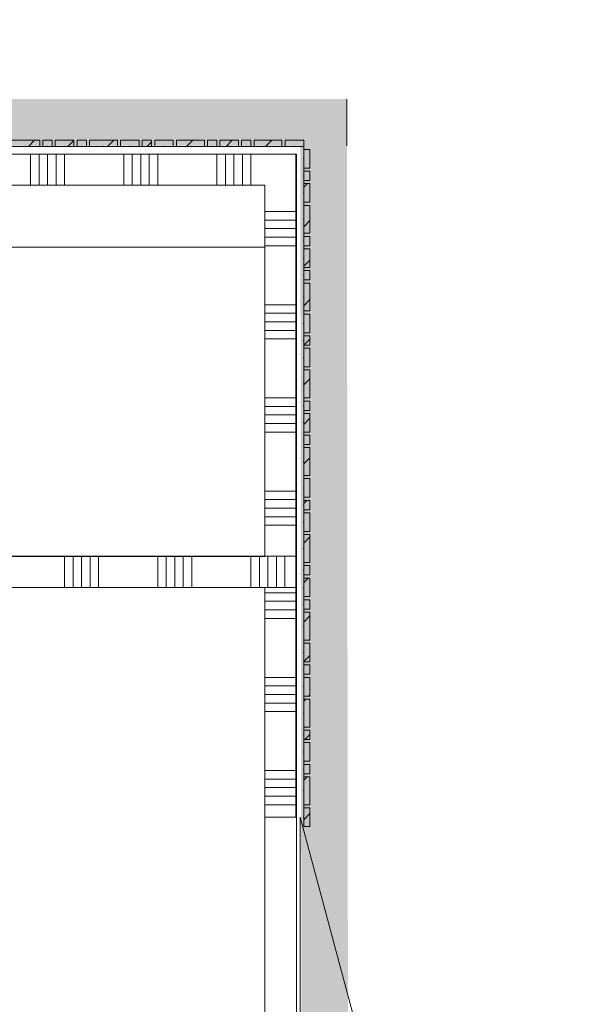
# Model space of a CAD drawing. Header units: millimetres. Extents: x -850 to 154668, y -24973 to 71030.
# Tile 161 of 212: x 43956 to 45761, y 36257 to 39428. Entities that reach past the tile are written whole.
import ezdxf

# ---------------------------------------------------------------- set-up
doc = ezdxf.new("R2010")
doc.units = ezdxf.units.MM
doc.header["$MEASUREMENT"] = 0
doc.linetypes.add('B0703', pattern=[468.700004, 312.5, -156.200004])
for name, color, linetype in [('New_22 NC Binnenwanden', 7, 'Continuous'), ('New_22 NC Binnenwanden Deuren', 7, 'Continuous'), ('New_22 NC Binnenwanden Doorsnede-arcering', 7, 'Continuous'), ('New_22 NC Binnenwanden Laagscheidingslijnen', 7, 'Continuous'), ('New_23 Vloeren', 7, 'Continuous'), ('New_Info Wandafwerking aanduiding', 7, 'Continuous'), ('New_Info Wandafwerking aanduiding Doorsnede-arcering', 7, 'Continuous'), ('New_Z Ruimtefuncties Zone omranding', 7, 'Continuous')]:
    doc.layers.add(name, color=color, linetype=linetype)
pattern_1 = [(45, (0, 0), (-63.63961, 63.63961), [])]

# ---------------------------------------------------------------- blocks, each defined once
blk = doc.blocks.new('Slab_3_2', base_point=(0, 51154.6))
at = {"layer": 'New_23 Vloeren', "color": 1, "linetype": 'Continuous', "lineweight": 0, "flags": 128}
blk.add_lwpolyline([(51410.4, 30000.1), (49530, 30000.1), (42598.6, 30000.1), (42600, 37698.9), (44745.3, 37698.9), (44745.3, 38694.9), (42301.6, 38694.9), (42301.6, 38695), (25720, 38695)], dxfattribs=at)
blk = doc.blocks.new('Curtain Wall_85_2')
at = {"layer": 'New_22 NC Binnenwanden Doorsnede-arcering', "linetype": 'Continuous', "lineweight": 0, "true_color": 0x000000}
h = blk.add_hatch(dxfattribs=at)
h.set_pattern_fill('310_Naaldhout__01__0002', color=18, style=0, pattern_type=2)
h.set_pattern_definition(pattern_1)
h.paths.add_polyline_path([(44020.3, 39039.9), (43930.3, 39039.9), (43930.3, 39019.9), (44020.3, 39019.9)])
h = blk.add_hatch(dxfattribs=at)
h.set_pattern_fill('310_Naaldhout__01__0002', color=18, style=0, pattern_type=2)
h.set_pattern_definition(pattern_1)
h.paths.add_polyline_path([(44060.3, 39039.9), (44030.3, 39039.9), (44030.3, 39019.9), (44060.3, 39019.9)])
h = blk.add_hatch(dxfattribs=at)
h.set_pattern_fill('310_Naaldhout__01__0002', color=18, style=0, pattern_type=2)
h.set_pattern_definition(pattern_1)
h.paths.add_polyline_path([(44130.3, 39039.9), (44070.3, 39039.9), (44070.3, 39019.9), (44130.3, 39019.9)])
h = blk.add_hatch(dxfattribs=at)
h.set_pattern_fill('310_Naaldhout__01__0002', color=18, style=0, pattern_type=2)
h.set_pattern_definition(pattern_1)
h.paths.add_polyline_path([(44170.3, 39039.9), (44140.3, 39039.9), (44140.3, 39019.9), (44170.3, 39019.9)])
h = blk.add_hatch(dxfattribs=at)
h.set_pattern_fill('310_Naaldhout__01__0002', color=18, style=0, pattern_type=2)
h.set_pattern_definition(pattern_1)
h.paths.add_polyline_path([(44270.3, 39039.9), (44180.3, 39039.9), (44180.3, 39019.9), (44270.3, 39019.9)])
h = blk.add_hatch(dxfattribs=at)
h.set_pattern_fill('310_Naaldhout__01__0002', color=18, style=0, pattern_type=2)
h.set_pattern_definition(pattern_1)
h.paths.add_polyline_path([(44340.3, 39039.9), (44280.3, 39039.9), (44280.3, 39019.9), (44340.3, 39019.9)])
h = blk.add_hatch(dxfattribs=at)
h.set_pattern_fill('310_Naaldhout__01__0002', color=18, style=0, pattern_type=2)
h.set_pattern_definition(pattern_1)
h.paths.add_polyline_path([(44380.3, 39039.9), (44350.3, 39039.9), (44350.3, 39019.9), (44380.3, 39019.9)])
h = blk.add_hatch(dxfattribs=at)
h.set_pattern_fill('310_Naaldhout__01__0002', color=18, style=0, pattern_type=2)
h.set_pattern_definition(pattern_1)
h.paths.add_polyline_path([(44450.3, 39039.9), (44390.3, 39039.9), (44390.3, 39019.9), (44450.3, 39019.9)])
h = blk.add_hatch(dxfattribs=at)
h.set_pattern_fill('310_Naaldhout__01__0002', color=18, style=0, pattern_type=2)
h.set_pattern_definition(pattern_1)
h.paths.add_polyline_path([(44550.3, 39039.9), (44460.3, 39039.9), (44460.3, 39019.9), (44550.3, 39019.9)])
h = blk.add_hatch(dxfattribs=at)
h.set_pattern_fill('310_Naaldhout__01__0002', color=18, style=0, pattern_type=2)
h.set_pattern_definition(pattern_1)
h.paths.add_polyline_path([(44590.3, 39039.9), (44560.3, 39039.9), (44560.3, 39019.9), (44590.3, 39019.9)])
h = blk.add_hatch(dxfattribs=at)
h.set_pattern_fill('310_Naaldhout__01__0002', color=18, style=0, pattern_type=2)
h.set_pattern_definition(pattern_1)
h.paths.add_polyline_path([(44660.3, 39039.9), (44600.3, 39039.9), (44600.3, 39019.9), (44660.3, 39019.9)])
h = blk.add_hatch(dxfattribs=at)
h.set_pattern_fill('310_Naaldhout__01__0002', color=18, style=0, pattern_type=2)
h.set_pattern_definition(pattern_1)
h.paths.add_polyline_path([(44700.3, 39039.9), (44670.3, 39039.9), (44670.3, 39019.9), (44700.3, 39019.9)])
h = blk.add_hatch(dxfattribs=at)
h.set_pattern_fill('310_Naaldhout__01__0002', color=18, style=0, pattern_type=2)
h.set_pattern_definition(pattern_1)
h.paths.add_polyline_path([(44800.3, 39039.9), (44710.3, 39039.9), (44710.3, 39019.9), (44800.3, 39019.9)])
h = blk.add_hatch(dxfattribs=at)
h.set_pattern_fill('310_Naaldhout__01__0002', color=18, style=0, pattern_type=2)
h.set_pattern_definition(pattern_1)
h.paths.add_polyline_path([(44870.3, 39039.9), (44810.3, 39039.9), (44810.3, 39019.9), (44870.3, 39019.9)])
at = {"layer": 'New_22 NC Binnenwanden', "color": 7, "linetype": 'Continuous', "lineweight": 0}
for p, q in [((44020.3, 39039.9), (43930.3, 39039.9)), ((44020.3, 39039.9), (44020.3, 39019.9)), ((44030.3, 39039.9), (44030.3, 39019.9)), ((44060.3, 39039.9), (44030.3, 39039.9)), ((44060.3, 39039.9), (44060.3, 39019.9)), ((44070.3, 39039.9), (44070.3, 39019.9)), ((44130.3, 39039.9), (44070.3, 39039.9)), ((44130.3, 39039.9), (44130.3, 39019.9)), ((44140.3, 39039.9), (44140.3, 39019.9)), ((44170.3, 39039.9), (44140.3, 39039.9)), ((44170.3, 39039.9), (44170.3, 39019.9)), ((44270.3, 39039.9), (44180.3, 39039.9)), ((44180.3, 39039.9), (44180.3, 39019.9)), ((44270.3, 39039.9), (44270.3, 39019.9)), ((44280.3, 39039.9), (44280.3, 39019.9)), ((44340.3, 39039.9), (44280.3, 39039.9)), ((44340.3, 39039.9), (44340.3, 39019.9)), ((44350.3, 39039.9), (44350.3, 39019.9)), ((44380.3, 39039.9), (44350.3, 39039.9)), ((44380.3, 39039.9), (44380.3, 39019.9)), ((44450.3, 39039.9), (44390.3, 39039.9)), ((44390.3, 39039.9), (44390.3, 39019.9)), ((44450.3, 39039.9), (44450.3, 39019.9)), ((44460.3, 39039.9), (44460.3, 39019.9)), ((44550.3, 39039.9), (44460.3, 39039.9)), ((44550.3, 39039.9), (44550.3, 39019.9)), ((44560.3, 39039.9), (44560.3, 39019.9)), ((44590.3, 39039.9), (44560.3, 39039.9)), ((44590.3, 39039.9), (44590.3, 39019.9)), ((44600.3, 39039.9), (44600.3, 39019.9)), ((44660.3, 39039.9), (44600.3, 39039.9)), ((44660.3, 39039.9), (44660.3, 39019.9)), ((44700.3, 39039.9), (44670.3, 39039.9)), ((44670.3, 39039.9), (44670.3, 39019.9)), ((44700.3, 39039.9), (44700.3, 39019.9)), ((44710.3, 39039.9), (44710.3, 39019.9)), ((44800.3, 39039.9), (44710.3, 39039.9)), ((44800.3, 39039.9), (44800.3, 39019.9)), ((44870.3, 39039.9), (44810.3, 39039.9)), ((44810.3, 39039.9), (44810.3, 39019.9)), ((44870.3, 39039.9), (44870.3, 39019.9)), ((44020.3, 39019.9), (43930.3, 39019.9)), ((44060.3, 39019.9), (44030.3, 39019.9)), ((44130.3, 39019.9), (44070.3, 39019.9)), ((44170.3, 39019.9), (44140.3, 39019.9)), ((44270.3, 39019.9), (44180.3, 39019.9)), ((44340.3, 39019.9), (44280.3, 39019.9)), ((44380.3, 39019.9), (44350.3, 39019.9)), ((44450.3, 39019.9), (44390.3, 39019.9)), ((44550.3, 39019.9), (44460.3, 39019.9)), ((44590.3, 39019.9), (44560.3, 39019.9)), ((44660.3, 39019.9), (44600.3, 39019.9)), ((44700.3, 39019.9), (44670.3, 39019.9)), ((44800.3, 39019.9), (44710.3, 39019.9)), ((44870.3, 39019.9), (44810.3, 39019.9))]:
    blk.add_line(p, q, dxfattribs=at)
at = {"layer": 'New_22 NC Binnenwanden', "color": 9, "linetype": 'B0703', "lineweight": 0}
for p, q in [((43890.3, 39019.9), (43975.3, 39019.9)), ((43975.3, 39019.9), (44045.3, 39019.9)), ((44045.3, 39019.9), (44100.3, 39019.9)), ((44100.3, 39019.9), (44155.3, 39019.9)), ((44155.3, 39019.9), (44225.3, 39019.9)), ((44225.3, 39019.9), (44310.3, 39019.9)), ((44310.3, 39019.9), (44365.3, 39019.9)), ((44365.3, 39019.9), (44420.3, 39019.9)), ((44420.3, 39019.9), (44505.3, 39019.9)), ((44505.3, 39019.9), (44575.3, 39019.9)), ((44575.3, 39019.9), (44630.3, 39019.9)), ((44630.3, 39019.9), (44685.3, 39019.9)), ((44685.3, 39019.9), (44755.3, 39019.9)), ((44755.3, 39019.9), (44840.3, 39019.9)), ((44840.3, 39019.9), (44870.3, 39019.9)), ((44870.3, 39019.9), (44870.3, 39019.9))]:
    blk.add_line(p, q, dxfattribs=at)
at = {"layer": 'New_22 NC Binnenwanden', "color": 1, "linetype": 'Continuous', "lineweight": 0}
for p, q in [((43975.3, 39019.9), (43890.3, 39019.9)), ((44045.3, 39019.9), (43975.3, 39019.9)), ((44100.3, 39019.9), (44045.3, 39019.9)), ((44155.3, 39019.9), (44100.3, 39019.9)), ((44225.3, 39019.9), (44155.3, 39019.9)), ((44310.3, 39019.9), (44225.3, 39019.9)), ((44365.3, 39019.9), (44310.3, 39019.9)), ((44420.3, 39019.9), (44365.3, 39019.9)), ((44505.3, 39019.9), (44420.3, 39019.9)), ((44575.3, 39019.9), (44505.3, 39019.9)), ((44630.3, 39019.9), (44575.3, 39019.9)), ((44685.3, 39019.9), (44630.3, 39019.9)), ((44755.3, 39019.9), (44685.3, 39019.9)), ((44840.3, 39019.9), (44755.3, 39019.9)), ((44870.3, 39019.9), (44840.3, 39019.9)), ((44870.3, 39019.9), (44870.3, 39019.9))]:
    blk.add_line(p, q, dxfattribs=at)
at = {"layer": 'New_22 NC Binnenwanden', "color": 9, "linetype": 'B0703', "lineweight": 0}
for p in [(43975.3, 39019.9), (44045.3, 39019.9), (44100.3, 39019.9), (44155.3, 39019.9), (44225.3, 39019.9), (44310.3, 39019.9), (44365.3, 39019.9), (44420.3, 39019.9), (44505.3, 39019.9), (44575.3, 39019.9), (44630.3, 39019.9), (44685.3, 39019.9), (44755.3, 39019.9), (44840.3, 39019.9)]:
    blk.add_point(p, dxfattribs=at)
at = {"layer": 'New_22 NC Binnenwanden', "color": 1, "linetype": 'Continuous', "lineweight": 0}
for p in [(43975.3, 39019.9), (43975.3, 39019.9), (44045.3, 39019.9), (44045.3, 39019.9), (44100.3, 39019.9), (44100.3, 39019.9), (44155.3, 39019.9), (44155.3, 39019.9), (44225.3, 39019.9), (44225.3, 39019.9), (44310.3, 39019.9), (44310.3, 39019.9), (44365.3, 39019.9), (44365.3, 39019.9), (44420.3, 39019.9), (44420.3, 39019.9), (44505.3, 39019.9), (44505.3, 39019.9), (44575.3, 39019.9), (44575.3, 39019.9), (44630.3, 39019.9), (44630.3, 39019.9), (44685.3, 39019.9), (44685.3, 39019.9), (44755.3, 39019.9), (44755.3, 39019.9), (44840.3, 39019.9), (44840.3, 39019.9), (44870.3, 39019.9)]:
    blk.add_point(p, dxfattribs=at)
blk = doc.blocks.new('Curtain Wall_88_2')
at = {"layer": 'New_22 NC Binnenwanden Doorsnede-arcering', "linetype": 'Continuous', "lineweight": 0, "true_color": 0x000000}
h = blk.add_hatch(dxfattribs=at)
h.set_pattern_fill('310_Naaldhout__01__0002', color=18, style=0, pattern_type=2)
h.set_pattern_definition(pattern_1)
h.paths.add_polyline_path([(44890.3, 38949.9), (44890.3, 39009.9), (44870.3, 39009.9), (44870.3, 38949.9)])
h = blk.add_hatch(dxfattribs=at)
h.set_pattern_fill('310_Naaldhout__01__0002', color=18, style=0, pattern_type=2)
h.set_pattern_definition(pattern_1)
h.paths.add_polyline_path([(44890.3, 38909.9), (44890.3, 38939.9), (44870.3, 38939.9), (44870.3, 38909.9)])
h = blk.add_hatch(dxfattribs=at)
h.set_pattern_fill('310_Naaldhout__01__0002', color=18, style=0, pattern_type=2)
h.set_pattern_definition(pattern_1)
h.paths.add_polyline_path([(44890.3, 38839.9), (44890.3, 38899.9), (44870.3, 38899.9), (44870.3, 38839.9)])
h = blk.add_hatch(dxfattribs=at)
h.set_pattern_fill('310_Naaldhout__01__0002', color=18, style=0, pattern_type=2)
h.set_pattern_definition(pattern_1)
h.paths.add_polyline_path([(44890.3, 38739.9), (44890.3, 38829.9), (44870.3, 38829.9), (44870.3, 38739.9)])
h = blk.add_hatch(dxfattribs=at)
h.set_pattern_fill('310_Naaldhout__01__0002', color=18, style=0, pattern_type=2)
h.set_pattern_definition(pattern_1)
h.paths.add_polyline_path([(44890.3, 38699.9), (44890.3, 38729.9), (44870.3, 38729.9), (44870.3, 38699.9)])
h = blk.add_hatch(dxfattribs=at)
h.set_pattern_fill('310_Naaldhout__01__0002', color=18, style=0, pattern_type=2)
h.set_pattern_definition(pattern_1)
h.paths.add_polyline_path([(44890.3, 38629.9), (44890.3, 38689.9), (44870.3, 38689.9), (44870.3, 38629.9)])
h = blk.add_hatch(dxfattribs=at)
h.set_pattern_fill('310_Naaldhout__01__0002', color=18, style=0, pattern_type=2)
h.set_pattern_definition(pattern_1)
h.paths.add_polyline_path([(44890.3, 38589.9), (44890.3, 38619.9), (44870.3, 38619.9), (44870.3, 38589.9)])
h = blk.add_hatch(dxfattribs=at)
h.set_pattern_fill('310_Naaldhout__01__0002', color=18, style=0, pattern_type=2)
h.set_pattern_definition(pattern_1)
h.paths.add_polyline_path([(44890.3, 38489.9), (44890.3, 38579.9), (44870.3, 38579.9), (44870.3, 38489.9)])
h = blk.add_hatch(dxfattribs=at)
h.set_pattern_fill('310_Naaldhout__01__0002', color=18, style=0, pattern_type=2)
h.set_pattern_definition(pattern_1)
h.paths.add_polyline_path([(44890.3, 38419.9), (44890.3, 38479.9), (44870.3, 38479.9), (44870.3, 38419.9)])
h = blk.add_hatch(dxfattribs=at)
h.set_pattern_fill('310_Naaldhout__01__0002', color=18, style=0, pattern_type=2)
h.set_pattern_definition(pattern_1)
h.paths.add_polyline_path([(44890.3, 38379.9), (44890.3, 38409.9), (44870.3, 38409.9), (44870.3, 38379.9)])
h = blk.add_hatch(dxfattribs=at)
h.set_pattern_fill('310_Naaldhout__01__0002', color=18, style=0, pattern_type=2)
h.set_pattern_definition(pattern_1)
h.paths.add_polyline_path([(44890.3, 38309.9), (44890.3, 38369.9), (44870.3, 38369.9), (44870.3, 38309.9)])
h = blk.add_hatch(dxfattribs=at)
h.set_pattern_fill('310_Naaldhout__01__0002', color=18, style=0, pattern_type=2)
h.set_pattern_definition(pattern_1)
h.paths.add_polyline_path([(44890.3, 38209.9), (44890.3, 38299.9), (44870.3, 38299.9), (44870.3, 38209.9)])
h = blk.add_hatch(dxfattribs=at)
h.set_pattern_fill('310_Naaldhout__01__0002', color=18, style=0, pattern_type=2)
h.set_pattern_definition(pattern_1)
h.paths.add_polyline_path([(44890.3, 38169.9), (44890.3, 38199.9), (44870.3, 38199.9), (44870.3, 38169.9)])
h = blk.add_hatch(dxfattribs=at)
h.set_pattern_fill('310_Naaldhout__01__0002', color=18, style=0, pattern_type=2)
h.set_pattern_definition(pattern_1)
h.paths.add_polyline_path([(44890.3, 38099.9), (44890.3, 38159.9), (44870.3, 38159.9), (44870.3, 38099.9)])
h = blk.add_hatch(dxfattribs=at)
h.set_pattern_fill('310_Naaldhout__01__0002', color=18, style=0, pattern_type=2)
h.set_pattern_definition(pattern_1)
h.paths.add_polyline_path([(44890.3, 38059.9), (44890.3, 38089.9), (44870.3, 38089.9), (44870.3, 38059.9)])
h = blk.add_hatch(dxfattribs=at)
h.set_pattern_fill('310_Naaldhout__01__0002', color=18, style=0, pattern_type=2)
h.set_pattern_definition(pattern_1)
h.paths.add_polyline_path([(44890.3, 37959.9), (44890.3, 38049.9), (44870.3, 38049.9), (44870.3, 37959.9)])
h = blk.add_hatch(dxfattribs=at)
h.set_pattern_fill('310_Naaldhout__01__0002', color=18, style=0, pattern_type=2)
h.set_pattern_definition(pattern_1)
h.paths.add_polyline_path([(44890.3, 37889.9), (44890.3, 37949.9), (44870.3, 37949.9), (44870.3, 37889.9)])
h = blk.add_hatch(dxfattribs=at)
h.set_pattern_fill('310_Naaldhout__01__0002', color=18, style=0, pattern_type=2)
h.set_pattern_definition(pattern_1)
h.paths.add_polyline_path([(44890.3, 37849.9), (44890.3, 37879.9), (44870.3, 37879.9), (44870.3, 37849.9)])
h = blk.add_hatch(dxfattribs=at)
h.set_pattern_fill('310_Naaldhout__01__0002', color=18, style=0, pattern_type=2)
h.set_pattern_definition(pattern_1)
h.paths.add_polyline_path([(44890.3, 37779.9), (44890.3, 37839.9), (44870.3, 37839.9), (44870.3, 37779.9)])
h = blk.add_hatch(dxfattribs=at)
h.set_pattern_fill('310_Naaldhout__01__0002', color=18, style=0, pattern_type=2)
h.set_pattern_definition(pattern_1)
h.paths.add_polyline_path([(44890.3, 37679.9), (44890.3, 37769.9), (44870.3, 37769.9), (44870.3, 37679.9)])
h = blk.add_hatch(dxfattribs=at)
h.set_pattern_fill('310_Naaldhout__01__0002', color=18, style=0, pattern_type=2)
h.set_pattern_definition(pattern_1)
h.paths.add_polyline_path([(44890.3, 37639.9), (44890.3, 37669.9), (44870.3, 37669.9), (44870.3, 37639.9)])
h = blk.add_hatch(dxfattribs=at)
h.set_pattern_fill('310_Naaldhout__01__0002', color=18, style=0, pattern_type=2)
h.set_pattern_definition(pattern_1)
h.paths.add_polyline_path([(44890.3, 37569.9), (44890.3, 37629.9), (44870.3, 37629.9), (44870.3, 37569.9)])
h = blk.add_hatch(dxfattribs=at)
h.set_pattern_fill('310_Naaldhout__01__0002', color=18, style=0, pattern_type=2)
h.set_pattern_definition(pattern_1)
h.paths.add_polyline_path([(44890.3, 37529.9), (44890.3, 37559.9), (44870.3, 37559.9), (44870.3, 37529.9)])
h = blk.add_hatch(dxfattribs=at)
h.set_pattern_fill('310_Naaldhout__01__0002', color=18, style=0, pattern_type=2)
h.set_pattern_definition(pattern_1)
h.paths.add_polyline_path([(44890.3, 37429.9), (44890.3, 37519.9), (44870.3, 37519.9), (44870.3, 37429.9)])
h = blk.add_hatch(dxfattribs=at)
h.set_pattern_fill('310_Naaldhout__01__0002', color=18, style=0, pattern_type=2)
h.set_pattern_definition(pattern_1)
h.paths.add_polyline_path([(44890.3, 37359.9), (44890.3, 37419.9), (44870.3, 37419.9), (44870.3, 37359.9)])
h = blk.add_hatch(dxfattribs=at)
h.set_pattern_fill('310_Naaldhout__01__0002', color=18, style=0, pattern_type=2)
h.set_pattern_definition(pattern_1)
h.paths.add_polyline_path([(44890.3, 37319.9), (44890.3, 37349.9), (44870.3, 37349.9), (44870.3, 37319.9)])
h = blk.add_hatch(dxfattribs=at)
h.set_pattern_fill('310_Naaldhout__01__0002', color=18, style=0, pattern_type=2)
h.set_pattern_definition(pattern_1)
h.paths.add_polyline_path([(44890.3, 37249.9), (44890.3, 37309.9), (44870.3, 37309.9), (44870.3, 37249.9)])
h = blk.add_hatch(dxfattribs=at)
h.set_pattern_fill('310_Naaldhout__01__0002', color=18, style=0, pattern_type=2)
h.set_pattern_definition(pattern_1)
h.paths.add_polyline_path([(44890.3, 37149.9), (44890.3, 37239.9), (44870.3, 37239.9), (44870.3, 37149.9)])
h = blk.add_hatch(dxfattribs=at)
h.set_pattern_fill('310_Naaldhout__01__0002', color=18, style=0, pattern_type=2)
h.set_pattern_definition(pattern_1)
h.paths.add_polyline_path([(44890.3, 37109.9), (44890.3, 37139.9), (44870.3, 37139.9), (44870.3, 37109.9)])
h = blk.add_hatch(dxfattribs=at)
h.set_pattern_fill('310_Naaldhout__01__0002', color=18, style=0, pattern_type=2)
h.set_pattern_definition(pattern_1)
h.paths.add_polyline_path([(44890.3, 37039.9), (44890.3, 37099.9), (44870.3, 37099.9), (44870.3, 37039.9)])
h = blk.add_hatch(dxfattribs=at)
h.set_pattern_fill('310_Naaldhout__01__0002', color=18, style=0, pattern_type=2)
h.set_pattern_definition(pattern_1)
h.paths.add_polyline_path([(44890.3, 36999.9), (44890.3, 37029.9), (44870.3, 37029.9), (44870.3, 36999.9)])
h = blk.add_hatch(dxfattribs=at)
h.set_pattern_fill('310_Naaldhout__01__0002', color=18, style=0, pattern_type=2)
h.set_pattern_definition(pattern_1)
h.paths.add_polyline_path([(44890.3, 36899.9), (44890.3, 36989.9), (44870.3, 36989.9), (44870.3, 36899.9)])
h = blk.add_hatch(dxfattribs=at)
h.set_pattern_fill('310_Naaldhout__01__0002', color=18, style=0, pattern_type=2)
h.set_pattern_definition(pattern_1)
h.paths.add_polyline_path([(44890.3, 36829.9), (44890.3, 36889.9), (44870.3, 36889.9), (44870.3, 36829.9)])
at = {"layer": 'New_22 NC Binnenwanden', "color": 9, "linetype": 'B0703', "lineweight": 0}
for p, q in [((44870.3, 39019.9), (44870.3, 38979.9)), ((44870.3, 39019.9), (44870.3, 39019.9)), ((44870.3, 38979.9), (44870.3, 38924.9)), ((44870.3, 38924.9), (44870.3, 38869.9)), ((44870.3, 38869.9), (44870.3, 38784.9)), ((44870.3, 38784.9), (44870.3, 38714.9)), ((44870.3, 38714.9), (44870.3, 38659.9)), ((44870.3, 38659.9), (44870.3, 38604.9)), ((44870.3, 38604.9), (44870.3, 38534.9)), ((44870.3, 38534.9), (44870.3, 38449.9)), ((44870.3, 38449.9), (44870.3, 38394.9)), ((44870.3, 38394.9), (44870.3, 38339.9)), ((44870.3, 38339.9), (44870.3, 38254.9)), ((44870.3, 38254.9), (44870.3, 38184.9)), ((44870.3, 38184.9), (44870.3, 38129.9)), ((44870.3, 38129.9), (44870.3, 38074.9)), ((44870.3, 38074.9), (44870.3, 38004.9)), ((44870.3, 38004.9), (44870.3, 37919.9)), ((44870.3, 37919.9), (44870.3, 37864.9)), ((44870.3, 37864.9), (44870.3, 37809.9)), ((44870.3, 37809.9), (44870.3, 37724.9)), ((44870.3, 37724.9), (44870.3, 37654.9)), ((44870.3, 37654.9), (44870.3, 37599.9)), ((44870.3, 37599.9), (44870.3, 37544.9)), ((44870.3, 37544.9), (44870.3, 37474.9)), ((44870.3, 37474.9), (44870.3, 37389.9)), ((44870.3, 37389.9), (44870.3, 37334.9)), ((44870.3, 37334.9), (44870.3, 37279.9)), ((44870.3, 37279.9), (44870.3, 37194.9)), ((44870.3, 37194.9), (44870.3, 37124.9)), ((44870.3, 37124.9), (44870.3, 37069.9)), ((44870.3, 37069.9), (44870.3, 37014.9)), ((44870.3, 37014.9), (44870.3, 36944.9)), ((44870.3, 36944.9), (44870.3, 36859.9)), ((44870.3, 36859.9), (44870.3, 36836.1)), ((44870.3, 36836.1), (44870.3, 36836.1)), ((44870.3, 36836.1), (44870.3, 36836.1))]:
    blk.add_line(p, q, dxfattribs=at)
at = {"layer": 'New_22 NC Binnenwanden', "color": 1, "linetype": 'Continuous', "lineweight": 0}
for p, q in [((44870.3, 39019.9), (44870.3, 39019.9)), ((44870.3, 38979.9), (44870.3, 39019.9)), ((44870.3, 38924.9), (44870.3, 38979.9)), ((44870.3, 38869.9), (44870.3, 38924.9)), ((44870.3, 38784.9), (44870.3, 38869.9)), ((44870.3, 38714.9), (44870.3, 38784.9)), ((44870.3, 38659.9), (44870.3, 38714.9)), ((44870.3, 38604.9), (44870.3, 38659.9)), ((44870.3, 38534.9), (44870.3, 38604.9)), ((44870.3, 38449.9), (44870.3, 38534.9)), ((44870.3, 38394.9), (44870.3, 38449.9)), ((44870.3, 38339.9), (44870.3, 38394.9)), ((44870.3, 38254.9), (44870.3, 38339.9)), ((44870.3, 38184.9), (44870.3, 38254.9)), ((44870.3, 38129.9), (44870.3, 38184.9)), ((44870.3, 38074.9), (44870.3, 38129.9)), ((44870.3, 38004.9), (44870.3, 38074.9)), ((44870.3, 37919.9), (44870.3, 38004.9)), ((44870.3, 37864.9), (44870.3, 37919.9)), ((44870.3, 37809.9), (44870.3, 37864.9)), ((44870.3, 37724.9), (44870.3, 37809.9)), ((44870.3, 37654.9), (44870.3, 37724.9)), ((44870.3, 37599.9), (44870.3, 37654.9)), ((44870.3, 37544.9), (44870.3, 37599.9)), ((44870.3, 37474.9), (44870.3, 37544.9)), ((44870.3, 37389.9), (44870.3, 37474.9)), ((44870.3, 37334.9), (44870.3, 37389.9)), ((44870.3, 37279.9), (44870.3, 37334.9)), ((44870.3, 37194.9), (44870.3, 37279.9)), ((44870.3, 37124.9), (44870.3, 37194.9)), ((44870.3, 37069.9), (44870.3, 37124.9)), ((44870.3, 37014.9), (44870.3, 37069.9)), ((44870.3, 36944.9), (44870.3, 37014.9)), ((44870.3, 36859.9), (44870.3, 36944.9)), ((44870.3, 36836.1), (44870.3, 36859.9)), ((44870.3, 36836.1), (44870.3, 36836.1))]:
    blk.add_line(p, q, dxfattribs=at)
at = {"layer": 'New_22 NC Binnenwanden', "color": 7, "linetype": 'Continuous', "lineweight": 0}
for p, q in [((44870.3, 39009.9), (44870.3, 38949.9)), ((44890.3, 39009.9), (44870.3, 39009.9)), ((44890.3, 39009.9), (44890.3, 38949.9)), ((44890.3, 38949.9), (44870.3, 38949.9)), ((44870.3, 38939.9), (44870.3, 38909.9)), ((44890.3, 38939.9), (44870.3, 38939.9)), ((44890.3, 38939.9), (44890.3, 38909.9)), ((44890.3, 38909.9), (44870.3, 38909.9)), ((44870.3, 38899.9), (44870.3, 38839.9)), ((44890.3, 38899.9), (44870.3, 38899.9)), ((44890.3, 38899.9), (44890.3, 38839.9)), ((44890.3, 38839.9), (44870.3, 38839.9)), ((44870.3, 38829.9), (44870.3, 38739.9)), ((44890.3, 38829.9), (44870.3, 38829.9)), ((44890.3, 38829.9), (44890.3, 38739.9)), ((44890.3, 38739.9), (44870.3, 38739.9)), ((44870.3, 38729.9), (44870.3, 38699.9)), ((44890.3, 38729.9), (44870.3, 38729.9)), ((44890.3, 38729.9), (44890.3, 38699.9)), ((44890.3, 38699.9), (44870.3, 38699.9)), ((44870.3, 38689.9), (44870.3, 38629.9)), ((44890.3, 38689.9), (44870.3, 38689.9)), ((44890.3, 38689.9), (44890.3, 38629.9)), ((44890.3, 38629.9), (44870.3, 38629.9)), ((44870.3, 38619.9), (44870.3, 38589.9)), ((44890.3, 38619.9), (44870.3, 38619.9)), ((44890.3, 38619.9), (44890.3, 38589.9)), ((44890.3, 38589.9), (44870.3, 38589.9)), ((44870.3, 38579.9), (44870.3, 38489.9)), ((44890.3, 38579.9), (44870.3, 38579.9)), ((44890.3, 38579.9), (44890.3, 38489.9)), ((44890.3, 38489.9), (44870.3, 38489.9)), ((44870.3, 38479.9), (44870.3, 38419.9)), ((44890.3, 38479.9), (44870.3, 38479.9)), ((44890.3, 38479.9), (44890.3, 38419.9)), ((44890.3, 38419.9), (44870.3, 38419.9)), ((44870.3, 38409.9), (44870.3, 38379.9)), ((44890.3, 38409.9), (44870.3, 38409.9)), ((44890.3, 38409.9), (44890.3, 38379.9)), ((44890.3, 38379.9), (44870.3, 38379.9)), ((44870.3, 38369.9), (44870.3, 38309.9)), ((44890.3, 38369.9), (44870.3, 38369.9)), ((44890.3, 38369.9), (44890.3, 38309.9)), ((44890.3, 38309.9), (44870.3, 38309.9)), ((44870.3, 38299.9), (44870.3, 38209.9)), ((44890.3, 38299.9), (44870.3, 38299.9)), ((44890.3, 38299.9), (44890.3, 38209.9)), ((44890.3, 38209.9), (44870.3, 38209.9)), ((44870.3, 38199.9), (44870.3, 38169.9)), ((44890.3, 38199.9), (44870.3, 38199.9)), ((44890.3, 38199.9), (44890.3, 38169.9)), ((44890.3, 38169.9), (44870.3, 38169.9)), ((44870.3, 38159.9), (44870.3, 38099.9)), ((44890.3, 38159.9), (44870.3, 38159.9)), ((44890.3, 38159.9), (44890.3, 38099.9)), ((44890.3, 38099.9), (44870.3, 38099.9)), ((44870.3, 38089.9), (44870.3, 38059.9)), ((44890.3, 38089.9), (44870.3, 38089.9)), ((44890.3, 38089.9), (44890.3, 38059.9)), ((44890.3, 38059.9), (44870.3, 38059.9)), ((44870.3, 38049.9), (44870.3, 37959.9)), ((44890.3, 38049.9), (44870.3, 38049.9)), ((44890.3, 38049.9), (44890.3, 37959.9)), ((44890.3, 37959.9), (44870.3, 37959.9)), ((44870.3, 37949.9), (44870.3, 37889.9)), ((44890.3, 37949.9), (44870.3, 37949.9)), ((44890.3, 37949.9), (44890.3, 37889.9)), ((44890.3, 37889.9), (44870.3, 37889.9)), ((44870.3, 37879.9), (44870.3, 37849.9)), ((44890.3, 37879.9), (44870.3, 37879.9)), ((44890.3, 37879.9), (44890.3, 37849.9)), ((44890.3, 37849.9), (44870.3, 37849.9)), ((44870.3, 37839.9), (44870.3, 37779.9)), ((44890.3, 37839.9), (44870.3, 37839.9)), ((44890.3, 37839.9), (44890.3, 37779.9)), ((44890.3, 37779.9), (44870.3, 37779.9)), ((44870.3, 37769.9), (44870.3, 37679.9)), ((44890.3, 37769.9), (44870.3, 37769.9)), ((44890.3, 37769.9), (44890.3, 37679.9)), ((44890.3, 37679.9), (44870.3, 37679.9)), ((44870.3, 37669.9), (44870.3, 37639.9)), ((44890.3, 37669.9), (44870.3, 37669.9)), ((44890.3, 37669.9), (44890.3, 37639.9)), ((44890.3, 37639.9), (44870.3, 37639.9)), ((44870.3, 37629.9), (44870.3, 37569.9)), ((44890.3, 37629.9), (44870.3, 37629.9)), ((44890.3, 37629.9), (44890.3, 37569.9)), ((44890.3, 37569.9), (44870.3, 37569.9)), ((44870.3, 37559.9), (44870.3, 37529.9)), ((44890.3, 37559.9), (44870.3, 37559.9)), ((44890.3, 37559.9), (44890.3, 37529.9)), ((44890.3, 37529.9), (44870.3, 37529.9)), ((44870.3, 37519.9), (44870.3, 37429.9)), ((44890.3, 37519.9), (44870.3, 37519.9)), ((44890.3, 37519.9), (44890.3, 37429.9)), ((44890.3, 37429.9), (44870.3, 37429.9)), ((44870.3, 37419.9), (44870.3, 37359.9)), ((44890.3, 37419.9), (44870.3, 37419.9)), ((44890.3, 37419.9), (44890.3, 37359.9)), ((44890.3, 37359.9), (44870.3, 37359.9)), ((44870.3, 37349.9), (44870.3, 37319.9)), ((44890.3, 37349.9), (44870.3, 37349.9)), ((44890.3, 37349.9), (44890.3, 37319.9)), ((44890.3, 37319.9), (44870.3, 37319.9)), ((44870.3, 37309.9), (44870.3, 37249.9)), ((44890.3, 37309.9), (44870.3, 37309.9)), ((44890.3, 37309.9), (44890.3, 37249.9)), ((44890.3, 37249.9), (44870.3, 37249.9)), ((44870.3, 37239.9), (44870.3, 37149.9)), ((44890.3, 37239.9), (44870.3, 37239.9)), ((44890.3, 37239.9), (44890.3, 37149.9)), ((44890.3, 37149.9), (44870.3, 37149.9)), ((44870.3, 37139.9), (44870.3, 37109.9)), ((44890.3, 37139.9), (44870.3, 37139.9)), ((44890.3, 37139.9), (44890.3, 37109.9)), ((44890.3, 37109.9), (44870.3, 37109.9)), ((44870.3, 37099.9), (44870.3, 37039.9)), ((44890.3, 37099.9), (44870.3, 37099.9)), ((44890.3, 37099.9), (44890.3, 37039.9)), ((44890.3, 37039.9), (44870.3, 37039.9)), ((44870.3, 37029.9), (44870.3, 36999.9)), ((44890.3, 37029.9), (44870.3, 37029.9)), ((44890.3, 37029.9), (44890.3, 36999.9)), ((44890.3, 36999.9), (44870.3, 36999.9)), ((44870.3, 36989.9), (44870.3, 36899.9)), ((44890.3, 36989.9), (44870.3, 36989.9)), ((44890.3, 36989.9), (44890.3, 36899.9)), ((44890.3, 36899.9), (44870.3, 36899.9)), ((44870.3, 36889.9), (44870.3, 36829.9)), ((44890.3, 36889.9), (44870.3, 36889.9)), ((44890.3, 36889.9), (44890.3, 36829.9)), ((44890.3, 36829.9), (44870.3, 36829.9))]:
    blk.add_line(p, q, dxfattribs=at)
at = {"layer": 'New_22 NC Binnenwanden', "color": 9, "linetype": 'B0703', "lineweight": 0}
for p in [(44870.3, 39019.9), (44870.3, 38979.9), (44870.3, 38979.9), (44870.3, 38924.9), (44870.3, 38924.9), (44870.3, 38869.9), (44870.3, 38869.9), (44870.3, 38784.9), (44870.3, 38784.9), (44870.3, 38714.9), (44870.3, 38714.9), (44870.3, 38659.9), (44870.3, 38659.9), (44870.3, 38604.9), (44870.3, 38604.9), (44870.3, 38534.9), (44870.3, 38534.9), (44870.3, 38449.9), (44870.3, 38449.9), (44870.3, 38394.9), (44870.3, 38394.9), (44870.3, 38339.9), (44870.3, 38339.9), (44870.3, 38254.9), (44870.3, 38254.9), (44870.3, 38184.9), (44870.3, 38184.9), (44870.3, 38129.9), (44870.3, 38129.9), (44870.3, 38074.9), (44870.3, 38074.9), (44870.3, 38004.9), (44870.3, 38004.9), (44870.3, 37919.9), (44870.3, 37919.9), (44870.3, 37864.9), (44870.3, 37864.9), (44870.3, 37809.9), (44870.3, 37809.9), (44870.3, 37724.9), (44870.3, 37724.9), (44870.3, 37654.9), (44870.3, 37654.9), (44870.3, 37599.9), (44870.3, 37599.9), (44870.3, 37544.9), (44870.3, 37544.9), (44870.3, 37474.9), (44870.3, 37474.9), (44870.3, 37389.9), (44870.3, 37389.9), (44870.3, 37334.9), (44870.3, 37334.9), (44870.3, 37279.9), (44870.3, 37279.9), (44870.3, 37194.9), (44870.3, 37194.9), (44870.3, 37124.9), (44870.3, 37124.9), (44870.3, 37069.9), (44870.3, 37069.9), (44870.3, 37014.9), (44870.3, 37014.9), (44870.3, 36944.9), (44870.3, 36944.9), (44870.3, 36859.9), (44870.3, 36859.9)]:
    blk.add_point(p, dxfattribs=at)
at = {"layer": 'New_22 NC Binnenwanden', "color": 1, "linetype": 'Continuous', "lineweight": 0}
for p in [(44870.3, 39019.9), (44870.3, 38979.9), (44870.3, 38979.9), (44870.3, 38924.9), (44870.3, 38924.9), (44870.3, 38869.9), (44870.3, 38869.9), (44870.3, 38784.9), (44870.3, 38784.9), (44870.3, 38714.9), (44870.3, 38714.9), (44870.3, 38659.9), (44870.3, 38659.9), (44870.3, 38604.9), (44870.3, 38604.9), (44870.3, 38534.9), (44870.3, 38534.9), (44870.3, 38449.9), (44870.3, 38449.9), (44870.3, 38394.9), (44870.3, 38394.9), (44870.3, 38339.9), (44870.3, 38339.9), (44870.3, 38254.9), (44870.3, 38254.9), (44870.3, 38184.9), (44870.3, 38184.9), (44870.3, 38129.9), (44870.3, 38129.9), (44870.3, 38074.9), (44870.3, 38074.9), (44870.3, 38004.9), (44870.3, 38004.9), (44870.3, 37919.9), (44870.3, 37919.9), (44870.3, 37864.9), (44870.3, 37864.9), (44870.3, 37809.9), (44870.3, 37809.9), (44870.3, 37724.9), (44870.3, 37724.9), (44870.3, 37654.9), (44870.3, 37654.9), (44870.3, 37599.9), (44870.3, 37599.9), (44870.3, 37544.9), (44870.3, 37544.9), (44870.3, 37474.9), (44870.3, 37474.9), (44870.3, 37389.9), (44870.3, 37389.9), (44870.3, 37334.9), (44870.3, 37334.9), (44870.3, 37279.9), (44870.3, 37279.9), (44870.3, 37194.9), (44870.3, 37194.9), (44870.3, 37124.9), (44870.3, 37124.9), (44870.3, 37069.9), (44870.3, 37069.9), (44870.3, 37014.9), (44870.3, 37014.9), (44870.3, 36944.9), (44870.3, 36944.9), (44870.3, 36859.9), (44870.3, 36859.9), (44870.3, 36836.1)]:
    blk.add_point(p, dxfattribs=at)
blk = doc.blocks.new('*X605')
at = {"layer": 'New_22 NC Binnenwanden Doorsnede-arcering', "color": 254, "linetype": 'Continuous', "lineweight": 0, "true_color": 0xe9ebeb}
for p, q in [((42600.2, 38894.9), (42600.2, 38994.9)), ((42790.5, 38894.9), (42790.5, 38994.9)), ((42817.9, 38894.9), (42817.9, 38994.9)), ((42845.3, 38894.9), (42845.3, 38994.9)), ((42872.8, 38894.9), (42872.8, 38994.9)), ((42900.2, 38894.9), (42900.2, 38994.9)), ((43090.5, 38894.9), (43090.5, 38994.9)), ((43117.9, 38894.9), (43117.9, 38994.9)), ((43145.3, 38894.9), (43145.3, 38994.9)), ((43172.8, 38894.9), (43172.8, 38994.9)), ((43200.2, 38894.9), (43200.2, 38994.9)), ((43390.5, 38894.9), (43390.5, 38994.9)), ((43417.9, 38894.9), (43417.9, 38994.9)), ((43445.3, 38894.9), (43445.3, 38994.9)), ((43472.8, 38894.9), (43472.8, 38994.9)), ((43500.2, 38894.9), (43500.2, 38994.9)), ((43690.5, 38894.9), (43690.5, 38994.9)), ((43717.9, 38894.9), (43717.9, 38994.9)), ((43745.3, 38894.9), (43745.3, 38994.9)), ((43772.8, 38894.9), (43772.8, 38994.9)), ((43800.2, 38894.9), (43800.2, 38994.9)), ((43990.5, 38894.9), (43990.5, 38994.9)), ((44017.9, 38894.9), (44017.9, 38994.9)), ((44045.3, 38894.9), (44045.3, 38994.9)), ((44072.8, 38894.9), (44072.8, 38994.9)), ((44100.2, 38894.9), (44100.2, 38994.9)), ((44290.5, 38894.9), (44290.5, 38994.9)), ((44317.9, 38894.9), (44317.9, 38994.9)), ((44345.3, 38894.9), (44345.3, 38994.9)), ((44372.8, 38894.9), (44372.8, 38994.9)), ((44400.2, 38894.9), (44400.2, 38994.9)), ((44590.5, 38894.9), (44590.5, 38994.9)), ((44617.9, 38894.9), (44617.9, 38994.9)), ((44645.3, 38894.9), (44645.3, 38994.9)), ((44672.8, 38894.9), (44672.8, 38994.9)), ((44700.2, 38894.9), (44700.2, 38994.9))]:
    blk.add_line(p, q, dxfattribs=at)
blk = doc.blocks.new('Wall_84_2', base_point=(42600, 38994.9))
at = {"layer": 'New_22 NC Binnenwanden', "color": 8, "linetype": 'Continuous', "lineweight": 0, "true_color": 0x778488, "flags": 128}
for points in [[(44745.3, 38994.9), (42600, 38994.9)], [(42600, 38894.9), (44745.3, 38894.9)]]:
    blk.add_lwpolyline(points, dxfattribs=at)
at = {"layer": 'New_22 NC Binnenwanden', "color": 8, "lineweight": 0, "true_color": 0x778488}
blk.add_blockref('*X605', (0, 0), dxfattribs=at)
blk = doc.blocks.new('*X686')
at = {"layer": 'New_22 NC Binnenwanden Doorsnede-arcering', "color": 254, "linetype": 'Continuous', "lineweight": 0, "true_color": 0xe9ebeb}
for p, q in [((42600, 37699.9), (42600, 37599.9)), ((42627.5, 37699.9), (42627.5, 37599.9)), ((42654.9, 37699.9), (42654.9, 37599.9)), ((42682.3, 37699.9), (42682.3, 37599.9)), ((42709.8, 37699.9), (42709.8, 37599.9)), ((42900, 37699.9), (42900, 37599.9)), ((42927.5, 37699.9), (42927.5, 37599.9)), ((42954.9, 37699.9), (42954.9, 37599.9)), ((42982.3, 37699.9), (42982.3, 37599.9)), ((43009.8, 37699.9), (43009.8, 37599.9)), ((43200, 37699.9), (43200, 37599.9)), ((43227.5, 37699.9), (43227.5, 37599.9)), ((43254.9, 37699.9), (43254.9, 37599.9)), ((43282.3, 37699.9), (43282.3, 37599.9)), ((43309.8, 37699.9), (43309.8, 37599.9)), ((43500, 37699.9), (43500, 37599.9)), ((43527.5, 37699.9), (43527.5, 37599.9)), ((43554.9, 37699.9), (43554.9, 37599.9)), ((43582.3, 37699.9), (43582.3, 37599.9)), ((43609.8, 37699.9), (43609.8, 37599.9)), ((43800, 37699.9), (43800, 37599.9)), ((43827.5, 37699.9), (43827.5, 37599.9)), ((43854.9, 37699.9), (43854.9, 37599.9)), ((43882.3, 37699.9), (43882.3, 37599.9)), ((43909.8, 37699.9), (43909.8, 37599.9)), ((44100, 37699.9), (44100, 37599.9)), ((44127.5, 37699.9), (44127.5, 37599.9)), ((44154.9, 37699.9), (44154.9, 37599.9)), ((44182.3, 37699.9), (44182.3, 37599.9)), ((44209.8, 37699.9), (44209.8, 37599.9)), ((44400, 37699.9), (44400, 37599.9)), ((44427.5, 37699.9), (44427.5, 37599.9)), ((44454.9, 37699.9), (44454.9, 37599.9)), ((44482.3, 37699.9), (44482.3, 37599.9)), ((44509.8, 37699.9), (44509.8, 37599.9)), ((44700, 37699.9), (44700, 37599.9)), ((44727.5, 37699.9), (44727.5, 37599.9))]:
    blk.add_line(p, q, dxfattribs=at)
blk = doc.blocks.new('*X687')
at = {"layer": 'New_22 NC Binnenwanden Doorsnede-arcering', "color": 254, "linetype": 'Continuous', "lineweight": 0, "true_color": 0xe9ebeb}
for p, q in [((44754.9, 37699.9), (44754.9, 37599.9)), ((44782.3, 37699.9), (44782.3, 37599.9)), ((44809.8, 37699.9), (44809.8, 37599.9))]:
    blk.add_line(p, q, dxfattribs=at)
blk = doc.blocks.new('Wall_109_2', base_point=(44845.3, 37599.9))
at = {"layer": 'New_22 NC Binnenwanden', "color": 8, "linetype": 'Continuous', "lineweight": 0, "true_color": 0x778488}
blk.add_line((44845.3, 37599.9), (44845.3, 37699.9), dxfattribs=at)
at = {"layer": 'New_22 NC Binnenwanden', "color": 8, "linetype": 'Continuous', "lineweight": 0, "true_color": 0x778488, "flags": 128}
for points in [[(44745.3, 37699.9), (42600, 37699.9)], [(42600, 37599.9), (44745.3, 37599.9)]]:
    blk.add_lwpolyline(points, dxfattribs=at)
at = {"layer": 'New_22 NC Binnenwanden Laagscheidingslijnen', "color": 8, "linetype": 'Continuous', "lineweight": 0, "true_color": 0x778488}
for p, q in [((44845.3, 37699.9), (44745.3, 37699.9)), ((44745.3, 37599.9), (44845.3, 37599.9))]:
    blk.add_line(p, q, dxfattribs=at)
at = {"layer": 'New_22 NC Binnenwanden', "color": 8, "lineweight": 0, "true_color": 0x778488}
for name in ['*X686', '*X687']:
    blk.add_blockref(name, (0, 0), dxfattribs=at)
blk = doc.blocks.new('*X2671')
at = {"layer": 'New_22 NC Binnenwanden Doorsnede-arcering', "color": 254, "linetype": 'Continuous', "lineweight": 0, "true_color": 0xe9ebeb}
for p, q in [((44745.3, 37582.3), (44845.3, 37582.3)), ((44745.3, 37554.9), (44845.3, 37554.9)), ((44745.3, 37527.4), (44845.3, 37527.4)), ((44745.3, 37500), (44845.3, 37500)), ((44745.3, 37309.7), (44845.3, 37309.7)), ((44745.3, 37282.3), (44845.3, 37282.3)), ((44745.3, 37254.9), (44845.3, 37254.9)), ((44745.3, 37227.4), (44845.3, 37227.4)), ((44745.3, 37200), (44845.3, 37200)), ((44745.3, 37009.7), (44845.3, 37009.7)), ((44745.3, 36982.3), (44845.3, 36982.3)), ((44745.3, 36954.9), (44845.3, 36954.9)), ((44745.3, 36927.4), (44845.3, 36927.4)), ((44745.3, 36900), (44845.3, 36900))]:
    blk.add_line(p, q, dxfattribs=at)
blk = doc.blocks.new('*X2672')
at = {"layer": 'New_22 NC Binnenwanden Doorsnede-arcering', "color": 254, "linetype": 'Continuous', "lineweight": 0, "true_color": 0xe9ebeb}
for p, q in [((44745.3, 38809.7), (44845.3, 38809.7)), ((44745.3, 38782.3), (44845.3, 38782.3)), ((44745.3, 38754.9), (44845.3, 38754.9)), ((44745.3, 38727.4), (44845.3, 38727.4)), ((44745.3, 38700), (44845.3, 38700)), ((44745.3, 38509.7), (44845.3, 38509.7)), ((44745.3, 38482.3), (44845.3, 38482.3)), ((44745.3, 38454.9), (44845.3, 38454.9)), ((44745.3, 38427.4), (44845.3, 38427.4)), ((44745.3, 38400), (44845.3, 38400)), ((44745.3, 38209.7), (44845.3, 38209.7)), ((44745.3, 38182.3), (44845.3, 38182.3)), ((44745.3, 38154.9), (44845.3, 38154.9)), ((44745.3, 38127.4), (44845.3, 38127.4)), ((44745.3, 38100), (44845.3, 38100)), ((44745.3, 37909.7), (44845.3, 37909.7)), ((44745.3, 37882.3), (44845.3, 37882.3)), ((44745.3, 37854.9), (44845.3, 37854.9)), ((44745.3, 37827.4), (44845.3, 37827.4)), ((44745.3, 37800), (44845.3, 37800))]:
    blk.add_line(p, q, dxfattribs=at)
blk = doc.blocks.new('D1 zl1-b 22_7')
at = {"layer": 'New_22 NC Binnenwanden Deuren', "color": 1, "linetype": 'Continuous', "lineweight": 0}
for p, q in [((700, 0), (-321, 273.6)), ((-700, 0), (-357, 0)), ((700, 0), (-357, 0))]:
    blk.add_line(p, q, dxfattribs=at)
at = {"layer": 'New_22 NC Binnenwanden Deuren', "color": 7, "linetype": 'Continuous', "lineweight": 0}
for p, q in [((-700, -14), (-700, -114)), ((-700, -14), (-700, -114)), ((700, -14), (700, -114)), ((700, -14), (700, -114))]:
    blk.add_line(p, q, dxfattribs=at)
at = {"layer": 'New_22 NC Binnenwanden Deuren', "color": 1, "linetype": 'Continuous', "lineweight": 0}
blk.add_arc((700, 0), 1057, 165, 180, dxfattribs=at)
blk = doc.blocks.new('Wall_533_2', base_point=(44845.3, 38994.9))
at = {"layer": 'New_22 NC Binnenwanden', "color": 8, "linetype": 'Continuous', "lineweight": 0, "true_color": 0x778488}
blk.add_line((44845.3, 36860), (44745.3, 36860), dxfattribs=at)
at = {"layer": 'New_22 NC Binnenwanden', "color": 8, "linetype": 'Continuous', "lineweight": 0, "true_color": 0x778488, "flags": 128}
for points in [[(44845.3, 38994.9), (44745.3, 38994.9)], [(44845.3, 36860), (44845.3, 38994.9)], [(44745.3, 38894.9), (44745.3, 37699.9)], [(44745.3, 37599.9), (44745.3, 36860)]]:
    blk.add_lwpolyline(points, dxfattribs=at)
at = {"layer": 'New_22 NC Binnenwanden Laagscheidingslijnen', "color": 8, "linetype": 'Continuous', "lineweight": 0, "true_color": 0x778488}
for p, q in [((44845.3, 37699.9), (44745.3, 37699.9)), ((44745.3, 37599.9), (44845.3, 37599.9))]:
    blk.add_line(p, q, dxfattribs=at)
at = {"layer": 'New_22 NC Binnenwanden', "color": 8, "lineweight": 0, "true_color": 0x778488}
for name in ['*X2672', '*X2671']:
    blk.add_blockref(name, (0, 0), dxfattribs=at)
at = {"layer": 'New_22 NC Binnenwanden Deuren', "color": 1, "linetype": 'Continuous', "lineweight": 0, "xscale": -1, "zscale": 1000, "rotation": 269.9999927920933}
blk.add_blockref('D1 zl1-b 22_7', (44859.3, 36160), dxfattribs=at)
blk = doc.blocks.new('Wall_620_2', base_point=(31017.6, 39097))
at = {"layer": 'New_Info Wandafwerking aanduiding Doorsnede-arcering', "linetype": 'Continuous', "lineweight": 0, "true_color": 0x99a3a6}
for points in [[(31092.6, 39022), (44859.2, 39022), (44859.1, 39172), (31092.6, 39172)], [(45009.1, 39172), (44859.1, 39172), (44859.2, 39022)], [(44859.2, 39022), (45009.2, 39022), (45009.1, 39172)]]:
    blk.add_hatch(color=253, dxfattribs=at).paths.add_polyline_path(points)
at = {"layer": 'New_Info Wandafwerking aanduiding', "color": 9, "linetype": 'Continuous', "lineweight": 0, "flags": 128}
blk.add_lwpolyline([(45009.1, 39172), (45009.2, 39022)], dxfattribs=at)
blk = doc.blocks.new('Wall_621_2', base_point=(44934.2, 39097))
at = {"layer": 'New_Info Wandafwerking aanduiding Doorsnede-arcering', "linetype": 'Continuous', "lineweight": 0, "true_color": 0x99a3a6}
blk.add_hatch(color=253, dxfattribs=at).paths.add_polyline_path([(44859.2, 39022), (44870.6, 29863), (45020.6, 29863.2), (45009.2, 39022)])

msp = doc.modelspace()

# ---------------------------------------------------------------- linework, layer by layer
at = {"layer": 'New_Z Ruimtefuncties Zone omranding', "color": 41, "linetype": 'Continuous', "lineweight": 0, "true_color": 0xffeeaa, "flags": 128}
msp.add_lwpolyline([(43038.5, 38995), (44847.5, 38994.9), (44847.5, 30058.7), (51411.9, 30058.7), (51410.4, 40887.5), (51410.4, 46183.5), (49710.4, 46197.5), (49710.4, 41387.4), (49710.4, 40887.5), (49710.4, 40494.9), (47535.4, 40494.9), (47535.4, 40895), (43038.5, 40895)], close=True, dxfattribs=at)
at = {"layer": 'New_Z Ruimtefuncties Zone omranding', "color": 52, "linetype": 'Continuous', "lineweight": 0, "flags": 128}
msp.add_lwpolyline([(42599.9, 30058.7), (44745.5, 30058.9), (44745.3, 37598.9), (42599.9, 37598.9)], close=True, dxfattribs=at)

# ---------------------------------------------------------------- block references
at = {"layer": 'New_22 NC Binnenwanden', "linetype": 'Continuous', "lineweight": 0}
for name in ['Curtain Wall_85_2', 'Curtain Wall_88_2']:
    msp.add_blockref(name, (0, 0), dxfattribs=at)
at = {"layer": 'New_22 NC Binnenwanden', "color": 8, "lineweight": 0, "true_color": 0x778488}
for name, p in [('Wall_84_2', (42600, 38994.9)), ('Wall_533_2', (44845.3, 38994.9)), ('Wall_109_2', (44845.3, 37599.9))]:
    msp.add_blockref(name, p, dxfattribs=at)
at = {"layer": 'New_23 Vloeren', "color": 1, "linetype": 'Continuous', "lineweight": 0}
msp.add_blockref('Slab_3_2', (0, 51154.6), dxfattribs=at)
at = {"layer": 'New_Info Wandafwerking aanduiding', "color": 1, "lineweight": 0}
for name, p in [('Wall_620_2', (31017.6, 39097)), ('Wall_621_2', (44934.2, 39097))]:
    msp.add_blockref(name, p, dxfattribs=at)

doc.saveas('drawing.dxf')
